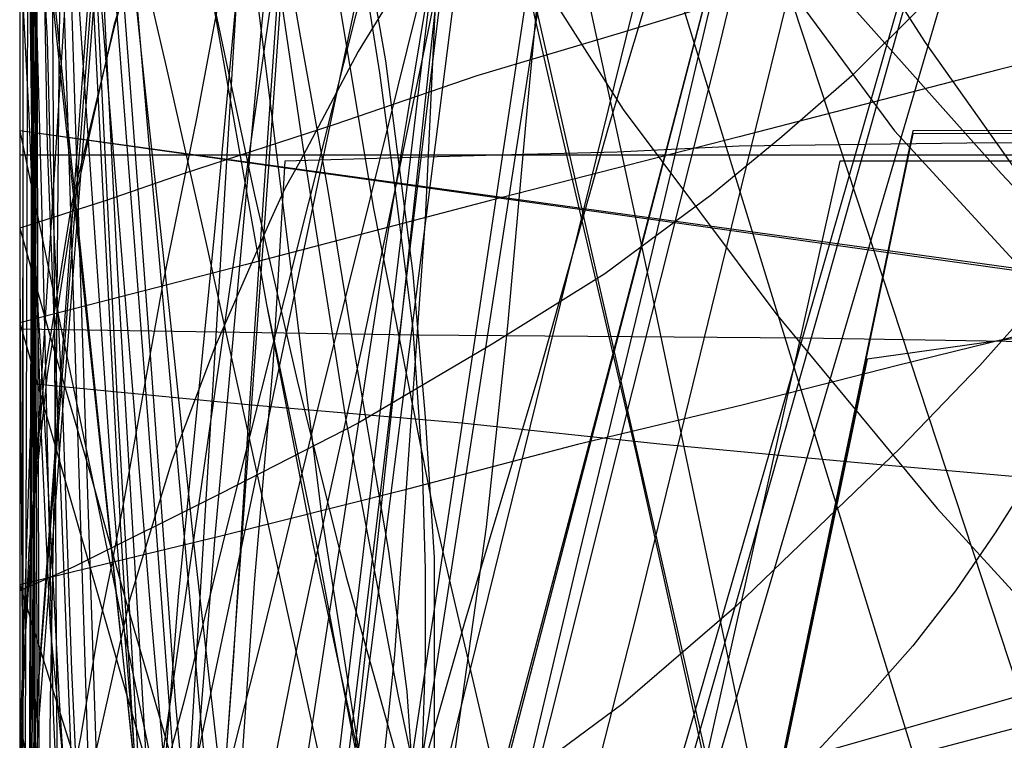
# Model space of a CAD drawing. Header units: millimetres. Extents: x 0 to 1298, y -1 to 755.
# Tile 142 of 169: x 0 to 32, y 121 to 144. Entities that reach past the tile are written whole.
import ezdxf

# ---------------------------------------------------------------- set-up
doc = ezdxf.new("R2010")
doc.units = ezdxf.units.MM
doc.layers.add('1', color=7, linetype='Continuous')

# ---------------------------------------------------------------- blocks, each defined once
blk = doc.blocks.new('PART001')
at = {"layer": '1'}
blk.add_lwpolyline([(274.5, 307.4), (230.3, 306.9), (184.4, 306.6), (150.2, 306.3), (115.8, 306), (83.2, 305.9), (26.2, 305.9), (13.4, 306), (0, 306), (0, 58.5), (3.8, 58.6), (14.3, 58.6), (20.7, 58.7), (26.7, 58.7), (32.5, 58.8), (89.8, 58.8), (100.5, 58.7), (111.3, 58.7), (132.9, 58.6), (187.7, 58.6), (241.5, 58.2), (269.7, 57.7)], dxfattribs=at)
blk = doc.blocks.new('PART005')
at = {"layer": '1'}
blk.add_lwpolyline([(15.3, 313.2), (0, 114.8), (28.1, 114.1), (28.2, 112.7), (28.3, 111.5), (28.9, 107.1), (29.4, 104.8), (30.6, 100.1), (32.2, 93.9)], dxfattribs=at)
blk = doc.blocks.new('PART009')
at = {"layer": '1'}
blk.add_lwpolyline([(246.2, 281), (192.3, 285.1), (143.8, 288.7), (125.2, 290), (106.6, 291.2), (88.1, 292.2), (80.8, 292.4), (69.6, 292.9), (56.2, 293.2), (42.5, 293.4), (31.8, 293.6), (21, 293.8), (10.6, 294), (5.7, 294.1), (0.9, 294.2), (0.1, 56.7), (0, 0), (81, 0), (290.1, 0)], dxfattribs=at)
blk = doc.blocks.new('PART010')
at = {"layer": '1'}
blk.add_lwpolyline([(54.2, 7.5), (82, 140.8), (29.3, 140.7), (0, 0)], close=True, dxfattribs=at)
blk = doc.blocks.new('PART012')
at = {"layer": '1'}
blk.add_lwpolyline([(2.4, 154.9), (4.2, 131.3), (5.1, 119.3), (6.3, 106.4), (7.4, 93.8)], dxfattribs=at)
blk = doc.blocks.new('PART015')
at = {"layer": '1'}
blk.add_lwpolyline([(0.1, 408.1), (0.1, 295.6), (0, 276.7), (0, 134.3), (13, 134.1), (25.7, 134), (38.1, 133.8), (50.6, 133.7), (74.1, 133.5), (97.8, 133.1), (116.6, 132.6), (135.3, 132), (152, 131.6), (168.8, 131.2), (209, 130), (266.1, 128.1), (303.8, 126.8), (334, 125.5), (364.2, 124.1), (418.4, 121.9)], dxfattribs=at)
blk = doc.blocks.new('PART019')
at = {"layer": '1'}
blk.add_lwpolyline([(26.3, 159.7), (19.7, 134.4), (13, 109), (6.5, 83.8)], dxfattribs=at)
blk = doc.blocks.new('PART020')
at = {"layer": '1'}
blk.add_lwpolyline([(14.7, 154.1), (17.4, 142.3), (20.2, 130.3), (22.9, 118.1), (25.7, 105.7), (28.5, 93.1), (33.9, 67.7), (36.2, 56.3), (38.5, 45.1), (40.6, 34.1), (41.7, 28.8), (42.7, 23.7), (43.7, 18.3), (46, 6.8), (46.7, 3.5), (47.3, 0), (85.7, 11.9), (92, 12.9), (98.1, 13.8), (104, 14.7), (109.8, 15.6)], dxfattribs=at)
blk = doc.blocks.new('PART021')
at = {"layer": '1'}
blk.add_lwpolyline([(7.1, 145), (5.9, 125.3), (5.3, 115.5), (4.7, 105.8), (4, 94.2)], dxfattribs=at)
blk = doc.blocks.new('PART022')
at = {"layer": '1'}
blk.add_lwpolyline([(80.1, 0), (80.1, 182), (0, 182), (0, 0)], close=True, dxfattribs=at)
blk = doc.blocks.new('PART023')
at = {"layer": '1'}
blk.add_lwpolyline([(162, 0), (162, 207.1), (0, 207.1), (0, 0)], close=True, dxfattribs=at)
blk = doc.blocks.new('PART024')
at = {"layer": '1'}
blk.add_lwpolyline([(11.3, 147.1), (12, 143.1), (12.9, 136.1), (13.3, 131.4), (13.6, 126.8), (13.6, 118), (13.2, 112.7), (12.8, 108.1), (12.2, 100.5), (11.6, 94.6), (10.7, 87.7), (9.6, 80.3), (8.5, 74), (7.6, 68.7), (6.8, 64.7), (6.1, 60.6), (4.9, 54.7), (4.4, 51.9), (3.9, 49.2), (0, 29), (71.2, 0), (155.3, 74.8)], dxfattribs=at)
blk = doc.blocks.new('PART025')
at = {"layer": '1'}
blk.add_lwpolyline([(247.6, 220.3), (232.5, 221.6), (205.8, 223.4), (191.3, 224.7), (176.8, 225.8), (159.3, 226.9), (141.9, 227.6), (108.7, 228.6), (91.8, 229.3), (83.3, 229.6), (61.6, 230.1), (48.6, 230.2), (24.1, 230.2), (0, 31.4), (27.9, 27.7), (39.1, 26.3), (55.8, 24.1), (83.2, 20.8), (110.5, 17.6), (157.8, 12.3), (204.1, 7.2), (222.3, 5.2), (240.6, 3.4), (257.4, 2.1)], dxfattribs=at)
blk = doc.blocks.new('PART027')
at = {"layer": '1'}
blk.add_lwpolyline([(9.5, 160.4), (7.9, 143.9), (6.4, 127.5), (3.8, 95), (3, 84.7)], dxfattribs=at)
blk = doc.blocks.new('PART028')
at = {"layer": '1'}
blk.add_lwpolyline([(70, 0), (70, 200), (0, 200), (0, 0)], close=True, dxfattribs=at)
blk = doc.blocks.new('PART029')
at = {"layer": '1'}
blk.add_lwpolyline([(70, 200), (0, 200), (0, 0), (70, 0)], close=True, dxfattribs=at)
blk = doc.blocks.new('PART030')
at = {"layer": '1'}
blk.add_lwpolyline([(70, 0), (70, 140), (0, 140), (0, 0)], close=True, dxfattribs=at)
blk = doc.blocks.new('PART032')
at = {"layer": '1'}
blk.add_lwpolyline([(0, 269.9), (0.6, 77.2), (5.4, 77.4), (9.8, 77.6), (13.9, 77.8), (17.7, 78), (21.3, 78.2), (24.6, 78.4), (27.7, 78.5), (30.5, 78.7), (33.3, 78.8), (35.9, 78.9), (40.7, 79.2), (45.4, 79.4), (50, 79.6), (54.8, 79.8), (59.7, 80), (64.8, 80.2), (70.1, 80.5), (75.6, 80.7), (81.2, 81), (92.7, 81.4), (104.8, 82), (117.2, 82.5)], dxfattribs=at)
blk = doc.blocks.new('PART036')
at = {"layer": '1'}
blk.add_lwpolyline([(169.1, 157.1), (0, 112.6), (1.9, 102.8), (4, 92.3), (6.3, 80.9), (8.5, 69.9), (9.5, 64.5), (9.6, 64), (10.6, 58.8), (11.6, 53.2), (12.9, 45.2), (14.2, 37.3), (15.3, 29.3), (16, 22.8), (16.6, 16.1), (18.1, 0), (505.7, 0)], dxfattribs=at)
blk = doc.blocks.new('PART038')
at = {"layer": '1'}
blk.add_lwpolyline([(9.9, 148.5), (11.6, 138.3), (13.6, 128.2), (16.4, 116.2), (19.4, 104.6), (23.6, 89.2), (40.5, 91.9), (47.6, 92.9), (54.9, 93.9), (67.5, 95.2), (80, 95.8), (92.6, 95.5), (102.4, 94.5), (112.2, 92.8), (121.9, 90.4), (126.6, 89), (131.2, 87.3), (140.2, 83.5), (148.7, 78.8), (154, 75.1), (159.2, 71), (164, 66.5)], dxfattribs=at)
blk = doc.blocks.new('PART039')
at = {"layer": '1'}
blk.add_lwpolyline([(19.1, 153.8), (28.7, 140.8), (38.9, 129.7), (49.4, 119.6), (60, 110.3), (70.7, 101.4), (91.3, 83.7), (102.4, 72.8), (107.7, 67.1), (112.7, 61.3), (117.6, 55.3), (122.2, 49.2), (126.5, 43), (130.5, 36.6), (134.1, 30.2), (137.4, 23.6), (140.4, 16.9), (142.9, 10.2), (143, 9.7), (143.3, 8.8), (145.9, 0), (190.8, 14.1)], dxfattribs=at)
blk = doc.blocks.new('PART041')
at = {"layer": '1'}
blk.add_lwpolyline([(505.6, 157.1), (18.1, 157.1), (16.6, 141.1), (16, 134.4), (15.3, 127.8), (14.2, 119.9), (12.9, 111.9), (11.6, 104), (10.6, 98.4), (9.6, 93.1), (9.5, 92.6), (8.5, 87.3), (4, 64.8), (1.9, 54.4), (0, 44.5), (169.1, 0)], dxfattribs=at)
blk = doc.blocks.new('PART051')
at = {"layer": '1'}
blk.add_lwpolyline([(0, 331.1), (0, 95), (0.9, 95), (2.3, 95.1), (3.9, 95.2), (5.9, 95.2), (8.1, 95.3), (13, 95.5), (15.4, 95.5), (17.7, 95.6), (20.3, 95.6), (30.2, 95.9), (37, 96.1), (44.4, 96.3), (52, 96.6), (55.9, 96.6), (59.8, 96.4), (67.9, 96.3), (76.1, 96.2), (101, 95.9), (109.2, 95.6)], dxfattribs=at)
blk = doc.blocks.new('PART054')
at = {"layer": '1'}
blk.add_lwpolyline([(53.5, 144.8), (46.9, 144.4), (43.8, 144.1), (40.8, 143.9), (39, 141.7), (35.6, 137.7), (33.9, 135.8), (31.5, 133.1), (28.9, 130.4), (23.5, 125.2), (19.8, 122), (17.1, 120), (14.3, 118), (11.4, 116.2), (8.6, 114.5), (4.4, 111.9), (2.3, 110.7), (0, 109.3), (0, 59.3), (5.1, 48.3), (256.1, 0)], dxfattribs=at)
blk = doc.blocks.new('PART057')
at = {"layer": '1'}
blk.add_lwpolyline([(0, 254.7), (0, 49.7), (2, 49.9), (4.1, 50), (8.7, 50.3), (13.7, 50.6), (19, 50.8), (30, 51.4), (35.6, 51.6), (40.9, 51.7), (49.4, 51.9), (57.5, 51.8), (65.7, 51.6), (82, 51.1), (102.7, 50.5), (123.2, 50.1), (164.6, 49), (247.5, 46.8)], dxfattribs=at)
blk = doc.blocks.new('PART058')
at = {"layer": '1'}
blk.add_lwpolyline([(1.5, 155.4), (1.3, 144), (1.2, 132.9), (1, 122.1), (0.9, 111.3), (0.7, 98), (0.5, 84.6), (0.2, 57.5), (0.1, 29.1), (0, 15), (0, 1), (4.7, 0.8), (9.5, 0.6), (19.5, 0.3), (29.8, 0), (40, 0), (54.3, 0.3), (68.4, 0.9), (91.1, 1.8), (99.5, 2.1), (116.9, 2.8), (143.3, 4.1), (160.7, 5.2), (176.6, 6.2)], dxfattribs=at)
blk = doc.blocks.new('PART061')
at = {"layer": '1'}
blk.add_lwpolyline([(250.3, 276.5), (0.1, 276.5), (0, 220), (0, 29.5), (10.2, 28.8), (20.3, 28.2), (30.1, 27.8), (40, 27.6), (51.4, 27.8), (63, 28.3), (74.6, 28.9), (86.2, 29.7), (132.6, 32.3), (174.8, 34.9), (216.9, 37.7), (254.3, 40.2)], dxfattribs=at)
blk = doc.blocks.new('PART062')
at = {"layer": '1'}
blk.add_lwpolyline([(82, 140.9), (27.8, 133.3), (0, 0), (52.6, 0.1)], close=True, dxfattribs=at)
blk = doc.blocks.new('PART063')
at = {"layer": '1'}
blk.add_lwpolyline([(31.1, 152.9), (26.6, 137.2), (22.1, 121.6), (19.9, 114.1), (17.8, 106.7), (15.8, 99.5), (13.8, 92.6), (12.2, 87), (9.2, 75.8), (7.6, 70), (5.9, 63.9), (4.1, 57.4), (3.2, 53.9), (2.2, 50.2), (1.2, 46.4), (0, 42.3), (39.1, 33.4), (155.7, 6.9), (166.7, 45.6)], dxfattribs=at)
blk = doc.blocks.new('PART065')
at = {"layer": '1'}
blk.add_lwpolyline([(36.7, 219.9), (34.3, 217.2), (32.1, 214.1), (30.3, 210.9), (28.7, 207.4), (27.5, 203.8), (26.7, 200.8), (26.1, 197.8), (25.6, 194.8), (25.1, 192.1), (0, 190.4), (4.8, 39.5), (24.6, 39.5), (45, 39.7), (62.3, 40.1), (79.6, 40.6), (96.8, 41), (114, 41.6), (118.1, 41.7), (146, 42.9), (178.7, 44.6)], dxfattribs=at)
blk = doc.blocks.new('PART069')
at = {"layer": '1'}
blk.add_lwpolyline([(16.4, 163.6), (12.7, 141.2), (12, 137), (6.9, 103.8), (4.8, 89.5)], dxfattribs=at)
blk = doc.blocks.new('PART070')
at = {"layer": '1'}
blk.add_lwpolyline([(25.3, 145.6), (22.7, 135), (20.2, 124.8), (17.7, 115), (15.3, 105.8), (14.2, 101.5), (13, 97.3), (10.6, 88.5), (9.3, 84), (7.9, 79.1), (7.1, 76.5), (6.3, 73.8), (5.4, 70.9), (4.5, 67.8), (3.5, 64.4), (2.4, 60.9), (1.3, 57.1), (0, 52.9), (38.9, 43.4), (154.8, 14.9), (166.7, 53.3)], dxfattribs=at)
blk = doc.blocks.new('PART071')
at = {"layer": '1'}
blk.add_lwpolyline([(80.2, 0), (80.2, 182), (0, 182), (0, 0)], close=True, dxfattribs=at)
blk = doc.blocks.new('PART072')
at = {"layer": '1'}
blk.add_lwpolyline([(6.4, 144.8), (7.7, 138.7), (9.1, 132.6), (10.7, 126.2), (13.7, 115.5), (17.6, 102.1), (18.7, 98.6), (19.7, 94.9), (21.4, 89.1), (22.8, 83.5), (24, 78.8), (25, 74.1), (25.7, 70.7), (26.8, 63.4), (27.2, 59.6), (27.4, 56), (27.6, 51.2), (27.7, 47.4), (27.7, 43.7), (27.9, 26.7), (96.5, 0), (149.2, 82.2)], dxfattribs=at)
blk = doc.blocks.new('PART073')
at = {"layer": '1'}
blk.add_lwpolyline([(248.5, 235.3), (234.2, 236.1), (219.9, 236.8), (188.7, 238.8), (170, 239.6), (151.3, 240), (115.7, 240.4), (97.4, 240.9), (88.2, 241.1), (70.5, 241.1), (61.7, 240.9), (24.9, 240.9), (0, 32.9), (29.7, 29.2), (39.1, 28.1), (59.6, 25.6), (88.7, 22.3), (117.9, 19.1), (168.3, 13.8), (217.6, 8.7), (237.1, 6.7), (246.8, 5.7)], dxfattribs=at)
blk = doc.blocks.new('PART074')
at = {"layer": '1'}
blk.add_lwpolyline([(2.6, 148.3), (3.2, 136.3), (3.9, 124.4), (4.6, 112.4), (5.3, 101.6), (5.9, 90.7), (6.6, 79.8), (7.2, 68.9), (7.8, 58.3), (8.4, 47.9), (9, 37.9), (9.2, 33), (9.5, 28.4), (14.4, 28.2), (19.7, 28), (30.6, 27.6), (37, 27.4), (43.3, 27.2), (64.1, 26.7), (84.9, 26.3), (105.9, 26.4), (126.8, 26.7), (147.8, 27.3), (168.7, 28)], dxfattribs=at)
blk = doc.blocks.new('PART076')
at = {"layer": '1'}
blk.add_lwpolyline([(33.4, 227), (30.4, 214.9), (27.3, 202.5), (24.3, 190), (21.2, 177.6), (18.1, 165.3), (15.2, 153.3), (13.3, 145.9), (11.5, 138.6), (9.7, 131.4), (7.9, 124), (6, 116.5), (4.1, 108.7), (0, 92.1), (21.9, 86.2), (44, 80.1), (65.5, 74.1), (87.1, 68.3), (99.6, 65.2), (112.2, 62.2), (137.2, 56.2), (160.3, 50.3), (171.9, 47.2)], dxfattribs=at)
blk = doc.blocks.new('PART077')
at = {"layer": '1'}
blk.add_lwpolyline([(6.9, 147.1), (5.8, 141.2), (4.7, 135.8), (3.8, 130.8), (3.4, 128.6), (3, 126.5), (2.6, 124.5), (2, 120.9), (1.8, 119.9), (1.6, 118.7), (1.3, 117.2), (0.9, 115.3), (0.5, 112.9), (0.3, 111.6), (0, 110.1), (7, 108.3), (14.3, 106.4), (22, 104.5), (30, 102.5), (38.3, 100.3), (46.9, 98.2), (55.6, 95.9), (64.5, 93.6)], dxfattribs=at)
blk = doc.blocks.new('PART078')
at = {"layer": '1'}
blk.add_lwpolyline([(0, 344.5), (0.1, 287.9), (0.7, 38.6), (26.4, 38.6), (34.5, 38.5), (45.4, 38.5), (56.5, 38.4), (79, 38.6), (95.1, 39.1), (111, 39.9), (126.9, 40.9), (142.7, 41.9), (167.3, 43.5), (191.8, 45.1), (219, 47.1), (246.2, 49), (267.4, 50.2), (288.6, 51.5), (309.8, 52.9), (320.5, 53.5), (331.1, 54), (346, 54.4), (360.8, 54.5), (385.1, 54.4)], dxfattribs=at)
blk = doc.blocks.new('PART079')
at = {"layer": '1'}
blk.add_lwpolyline([(186.3, 165.9), (160, 168.5), (144.2, 169.7), (128.3, 170.6), (113.3, 171.3), (98.3, 171.9), (83, 172.8), (67.4, 173.6), (55.6, 174), (43.8, 174.3), (38, 174.4), (32.3, 174.4), (26.8, 174.5), (21.6, 174.6), (0, 34.8), (25.4, 31.2), (39, 29.2), (50.9, 27.6), (75.8, 24.3), (100.7, 21.1), (143.8, 15.8), (185.9, 10.7)], dxfattribs=at)
blk = doc.blocks.new('PART080')
at = {"layer": '1'}
blk.add_lwpolyline([(75.5, 144.8), (64.5, 142), (53.9, 139.4), (43.6, 136.8), (33.7, 134.3), (28.8, 133.1), (23.7, 131.8), (18.3, 130.5), (12.6, 129), (6.6, 127.5), (0, 125.9), (2.1, 119.2), (4, 112.8), (5.9, 106.7), (7.7, 100.8), (11.3, 89.3)], dxfattribs=at)
blk = doc.blocks.new('PART082')
at = {"layer": '1'}
blk.add_lwpolyline([(248.7, 235.1), (212.9, 238.7), (190, 241.3), (167, 244), (146.4, 246.2), (125.7, 248.4), (98.8, 251.2), (85.4, 252.4), (71.9, 253.5), (53, 254.5), (34.3, 255.1), (17.8, 255.5), (9.5, 255.6), (1, 255.8), (0.2, 56.6), (0, 0), (70, 0), (235, 0.1), (266.6, 0.1)], dxfattribs=at)
blk = doc.blocks.new('PART083')
at = {"layer": '1'}
blk.add_lwpolyline([(0.7, 147.4), (0.9, 143.8), (1, 139.9), (1.2, 135.9), (1.4, 131.7), (1.7, 123.1), (2.1, 114.4), (2.6, 105.4), (3.1, 96.5), (3.7, 87.7)], dxfattribs=at)
blk = doc.blocks.new('PART084')
at = {"layer": '1'}
blk.add_lwpolyline([(3.5, 148.5), (4.8, 142.9), (6.1, 137.2), (7.4, 131.3), (10.1, 119), (12.9, 106.4), (15.7, 93.6)], dxfattribs=at)
blk = doc.blocks.new('PART085')
at = {"layer": '1'}
blk.add_lwpolyline([(14.9, 149.2), (19.8, 141.5), (24.8, 134.8), (30.1, 128.4), (35.5, 122.5), (41.3, 116.7), (52.7, 106.2), (64.7, 95.9), (87.4, 76.7), (98, 66.5), (103, 61.2), (107.8, 55.8), (112.5, 50.3), (116.8, 44.7), (120.9, 38.9), (124.7, 33.2), (128.2, 27.2), (131.3, 21.2), (134.1, 15.1), (136.5, 8.9), (136.7, 8), (139.2, 0), (222.3, 7.9)], dxfattribs=at)
blk = doc.blocks.new('PART087')
at = {"layer": '1'}
blk.add_lwpolyline([(7.6, 151.7), (9.3, 140.2), (10.7, 131.3), (12.4, 122.3), (14.3, 113.4), (16.9, 102.8), (19.7, 92.7), (23.2, 80.7), (38.1, 80), (44.9, 79.7), (50.9, 79.4), (61.4, 78.7), (71.7, 77.8), (82.1, 76.8), (91.4, 75.5), (100.6, 73.9), (109.8, 71.8)], dxfattribs=at)
blk = doc.blocks.new('PART089')
at = {"layer": '1'}
blk.add_lwpolyline([(14.1, 155), (13.3, 137.9), (12.8, 130.8), (12.3, 123.6), (11.4, 114.9), (10.3, 106.1), (9, 96.9), (8.6, 93.4), (8.2, 91), (8, 89.5), (7.7, 87.5), (7.3, 85.1), (7.1, 83.6), (6.4, 78.7), (4.9, 69.8), (3.3, 60.6), (1.9, 53), (1.6, 51), (0, 42.1), (147.6, 0)], dxfattribs=at)
blk = doc.blocks.new('PART091')
at = {"layer": '1'}
blk.add_lwpolyline([(147.6, 155), (0, 112.9), (1.6, 104), (1.9, 102), (3.3, 94.4), (4.9, 85.2), (6.4, 76.2), (7.1, 71.4), (7.3, 69.9), (7.7, 67.5), (8, 65.5), (8.2, 64), (8.6, 61.6), (9, 58.1), (10.3, 48.9), (11.4, 40.1), (12.3, 31.4), (12.8, 24.2), (13.3, 17.1), (14.1, 0), (455.5, 0)], dxfattribs=at)
blk = doc.blocks.new('PART094')
at = {"layer": '1'}
blk.add_lwpolyline([(27.2, 145), (32.2, 139.4), (37.4, 133.9), (47.9, 123.9), (69.6, 104.7), (80.1, 95.3), (90, 85.9), (99.1, 76.2), (107.2, 66.4), (112.7, 58), (118.1, 48.7), (120.5, 44.1), (122.9, 39.2), (127.6, 29.1), (132, 18.9), (136.5, 8.1), (136.8, 7.4), (137.3, 6.2), (139.8, 0), (222.3, 7.8)], dxfattribs=at)
blk = doc.blocks.new('PART096')
at = {"layer": '1'}
blk.add_lwpolyline([(0, 222), (47.5, 77.7), (56.6, 79.1), (58.5, 79.4), (59, 79.5), (60, 79.6), (72.8, 81.2), (85.6, 82.3), (98.3, 82.8), (112.6, 82.7), (126.9, 81.9), (141.2, 80.3), (150.6, 78.7), (159.8, 76.7), (164.4, 75.5)], dxfattribs=at)
blk = doc.blocks.new('PART098')
at = {"layer": '1'}
blk.add_lwpolyline([(267.3, 0), (267.3, 160.9), (0, 160.9), (0, 0), (133.7, 0)], close=True, dxfattribs=at)
blk = doc.blocks.new('PART100')
at = {"layer": '1'}
blk.add_lwpolyline([(264.2, 0), (264.2, 159.3), (0, 159.3), (0, 0), (132.1, 0)], close=True, dxfattribs=at)
blk = doc.blocks.new('PART101')
at = {"layer": '1'}
blk.add_lwpolyline([(264.2, 0), (264.2, 159.4), (0, 159.4), (0, 0), (132.1, 0)], close=True, dxfattribs=at)
blk = doc.blocks.new('PART102')
at = {"layer": '1'}
blk.add_lwpolyline([(267.2, 0), (267.2, 160.8), (0, 160.8), (0, 0), (133.6, 0)], close=True, dxfattribs=at)
blk = doc.blocks.new('PART105')
at = {"layer": '1'}
blk.add_lwpolyline([(169.8, 171), (157, 172.2), (141.5, 173.5), (126, 174.4), (111.3, 175), (96.7, 175.7), (81.6, 176.6), (66.4, 177.3), (54.8, 177.8), (43.3, 178.1), (37.6, 178.2), (32.1, 178.2), (26.7, 178.3), (21.6, 178.4), (0, 34.6), (24.9, 31), (39, 29), (49.8, 27.4), (74.2, 24.1), (98.6, 21), (140.8, 15.7), (182, 10.6)], dxfattribs=at)
blk = doc.blocks.new('PART107')
at = {"layer": '1'}
blk.add_lwpolyline([(8.5, 145.9), (8, 138.7), (7.5, 131.2), (7, 123.4), (6.4, 115.4), (4.8, 90.8)], dxfattribs=at)
blk = doc.blocks.new('PART108')
at = {"layer": '1'}
blk.add_lwpolyline([(261.6, 284.5), (0, 284.5), (0.2, 227.9), (0.9, 25.8), (9.5, 26), (17.8, 26.1), (34.3, 26.5), (52.6, 27.1), (71, 28.2), (84.2, 29.2), (97.3, 30.5), (123.5, 33.2), (143.7, 35.4), (163.9, 37.7), (186.4, 40.3), (208.8, 42.9), (226.2, 44.7), (243.7, 46.5), (268.9, 49.2)], dxfattribs=at)
blk = doc.blocks.new('PART110')
at = {"layer": '1'}
blk.add_lwpolyline([(0, 368.3), (0, 102.9), (5, 102.8), (10.3, 102.7), (15.9, 102.5), (21.8, 102.3), (27.8, 102.2), (34.1, 102), (40.5, 101.8), (47, 101.6), (60.4, 101.3), (73.9, 100.9), (87.4, 100.4), (100.6, 100), (107.7, 99.8), (114.6, 99.6), (128.5, 99.2), (148.1, 98.7), (167.8, 98.2), (208.8, 96.9), (243.1, 95.9), (274.7, 94.9)], dxfattribs=at)
blk = doc.blocks.new('PART111')
at = {"layer": '1'}
blk.add_lwpolyline([(15.3, 312.8), (0, 113.4), (28.1, 112.7), (28.2, 111.3), (28.3, 110.1), (28.5, 107.9), (28.8, 105.7), (29.3, 103.4), (30.4, 98.7), (32, 92.4)], dxfattribs=at)
blk = doc.blocks.new('PART113')
at = {"layer": '1'}
blk.add_lwpolyline([(16.2, 148.1), (24.6, 111.1), (28.7, 92.7), (31.3, 80.5), (32.6, 74.3), (34, 68), (35.8, 59.2), (37.6, 50.1), (41.2, 32.1), (42.9, 23.4), (44.5, 15), (45.3, 11), (46, 7.2), (46.7, 3.5), (47.4, 0), (85.9, 11.9), (91.4, 12.8), (97.2, 13.7), (108.9, 15.5)], dxfattribs=at)
blk = doc.blocks.new('PART114')
at = {"layer": '1'}
blk.add_lwpolyline([(33.2, 129.5), (32, 127.6), (30.7, 125.7), (29.3, 123.9), (27.8, 122.2), (25.1, 119.3), (23.7, 117.9), (22.2, 116.6), (19.8, 114.9), (17.3, 113.3), (14.7, 111.8), (12, 110.4), (0, 104.6), (0, 54.6)], dxfattribs=at)
blk = doc.blocks.new('PART115')
at = {"layer": '1'}
blk.add_lwpolyline([(49.3, 248.3), (0, 58.5), (3.9, 57.3), (8.2, 55.9), (12.9, 54.5), (17.9, 52.9), (23, 51.3), (28.2, 49.7), (33.4, 48.2), (38.5, 46.6), (48.1, 43.8), (62.3, 40.1), (76.6, 36.6), (99.4, 30.9), (122, 25.1), (141.6, 20), (151.5, 17.3), (161.7, 14.6), (173.5, 52.6)], dxfattribs=at)
blk = doc.blocks.new('PART119')
at = {"layer": '1'}
blk.add_lwpolyline([(54.1, 7.6), (81.9, 140.8), (29.3, 140.7), (0, 0)], close=True, dxfattribs=at)
blk = doc.blocks.new('PART120')
at = {"layer": '1'}
blk.add_lwpolyline([(0, 266.7), (0.7, 46.2), (0.8, 3.5), (40.8, 0), (47.5, 0.9), (54.5, 1.7), (61.8, 2.6), (69.3, 3.6), (77.1, 4.5), (79.7, 4.9), (85.1, 5.5), (93.3, 6.5), (101.6, 7.6), (118.6, 9.7), (135.8, 11.8), (152.9, 13.9), (169.8, 16)], dxfattribs=at)
blk = doc.blocks.new('PART121')
at = {"layer": '1'}
blk.add_lwpolyline([(0.7, 290.6), (0, 63.8), (4.2, 63.7), (8.5, 63.7), (17.6, 63.5), (27.2, 63.4), (37.1, 63.2), (78, 62.8), (87, 62.7), (95.8, 62.7), (113.3, 62.5), (139.2, 61.8), (165.3, 60.9), (225, 59.1), (279.1, 57.7)], dxfattribs=at)
blk = doc.blocks.new('PART122')
at = {"layer": '1'}
blk.add_lwpolyline([(1.6, 149.9), (3, 129.5), (4.8, 107.9), (6.8, 86.2)], dxfattribs=at)
blk = doc.blocks.new('PART123')
at = {"layer": '1'}
blk.add_lwpolyline([(3.3, 151.4), (4.3, 139.6), (6.1, 119.7), (7.6, 104.2), (9.3, 86)], dxfattribs=at)
blk = doc.blocks.new('PART124')
at = {"layer": '1'}
blk.add_lwpolyline([(80.2, 0), (80.2, 182.1), (0, 182.1), (0, 0)], close=True, dxfattribs=at)
blk = doc.blocks.new('PART125')
at = {"layer": '1'}
blk.add_lwpolyline([(7.6, 153.1), (9.2, 143.9), (10.1, 138.9), (10.9, 134), (12.1, 127), (12.7, 122.4), (13, 118), (13.2, 115.3), (13.2, 109.9), (13.1, 105.1), (12.9, 101), (12.5, 94.4), (12.1, 89.1), (11.6, 82.5), (10.9, 75.6), (10.1, 70), (9.5, 65.1), (8.4, 57.8), (7.6, 52.4), (6.9, 47.4), (3.9, 27.7), (74.8, 0), (154.2, 72)], dxfattribs=at)
blk = doc.blocks.new('PART126')
at = {"layer": '1'}
blk.add_lwpolyline([(1, 240), (0, 41.4), (8.9, 41.7), (18, 41.9), (27.2, 42.2), (36.6, 42.4), (55.5, 42.8), (74.4, 42.9), (89.6, 42.9), (104.8, 42.8), (134.9, 42.5), (169.6, 42.2), (186.9, 41.9), (204.2, 41.5), (232.4, 40.9), (260.6, 40.1)], dxfattribs=at)
blk = doc.blocks.new('PART127')
at = {"layer": '1'}
blk.add_lwpolyline([(122.8, 138.7), (105.2, 139.5), (96.4, 139.8), (87.6, 139.9), (77.6, 139.9), (67.7, 139.8), (52.6, 140), (46.5, 140.2), (40.2, 140.3), (31.9, 140.4), (23.6, 140.3), (19.6, 140.1), (15.7, 140), (12.1, 139.9), (8.7, 139.8), (8.3, 133.1), (7.7, 126.1), (7.2, 118.9), (6.7, 111.5), (5.5, 96.3), (4.9, 88.8)], dxfattribs=at)
blk = doc.blocks.new('PART128')
at = {"layer": '1'}
blk.add_lwpolyline([(0, 326.5), (1.4, 88.9), (6.3, 89.1), (11.6, 89.2), (17.1, 89.3), (22.9, 89.4), (29, 89.6), (35.2, 89.7), (48.2, 89.9), (61.6, 90), (75.2, 90.1), (88.6, 90.1), (101.8, 90), (114.2, 89.8), (126.5, 89.6), (139, 89.5), (156.7, 89.1), (174.3, 88.6), (190.2, 88.3), (206.1, 88.1), (237.2, 87.4), (263, 86.7)], dxfattribs=at)
blk = doc.blocks.new('PART132')
at = {"layer": '1'}
blk.add_lwpolyline([(25.6, 154.6), (22.9, 143.4), (20.1, 132.3), (17.4, 121.5), (14.7, 110.9), (12.6, 102.7), (12.1, 100.5), (9.3, 89.4)], dxfattribs=at)
blk = doc.blocks.new('PART134')
at = {"layer": '1'}
blk.add_lwpolyline([(54.2, 133.3), (0, 140.8), (29.3, 0.1), (82, 0)], close=True, dxfattribs=at)
blk = doc.blocks.new('PART135')
at = {"layer": '1'}
blk.add_lwpolyline([(0, 155.1), (15.2, 13), (25.9, 13.4), (36.8, 13.7), (59, 14.5), (74.7, 15), (95.1, 15.7), (95.6, 15.7), (114.7, 16.3), (134.3, 17.1), (154.4, 18.1), (174.6, 19.3)], dxfattribs=at)
blk = doc.blocks.new('PART136')
at = {"layer": '1'}
blk.add_lwpolyline([(32, 147.3), (27.3, 142.6), (25, 140.6), (22.7, 138.7), (19.2, 136.1), (15.5, 133.8), (11.1, 131.2), (6.6, 128.9), (1.8, 126.5), (0, 125.7), (0, 75.7), (8.5, 63.3), (253.5, 0)], dxfattribs=at)
blk = doc.blocks.new('PART137')
at = {"layer": '1'}
blk.add_lwpolyline([(7.5, 149.4), (6.4, 137.6), (5.2, 125.5), (4.3, 114.1), (3.4, 103.1), (2.5, 92)], dxfattribs=at)
blk = doc.blocks.new('PART138')
at = {"layer": '1'}
blk.add_lwpolyline([(255.2, 260.5), (0, 260.5), (0.2, 203.8), (0.9, 8.4), (5.4, 8.5), (10.2, 8.5), (15.3, 8.6), (20.6, 8.7), (31.6, 8.9), (37.1, 9.1), (42.6, 9.2), (51.4, 9.4), (60, 9.8), (78.5, 10.8), (80.8, 11), (97.2, 12.3), (116, 14.1), (134.7, 16), (176.2, 20.5), (222.3, 25.5), (258.2, 29.4)], dxfattribs=at)
blk = doc.blocks.new('PART139')
at = {"layer": '1'}
blk.add_lwpolyline([(32, 151.1), (26.3, 131.7), (19.7, 109.2), (13.1, 86.6)], dxfattribs=at)
blk = doc.blocks.new('PART141')
at = {"layer": '1'}
blk.add_lwpolyline([(6.1, 146.4), (8.1, 135.1), (9.7, 127.4), (10.5, 123.1), (11.4, 119), (12.4, 113.2), (13, 109.4), (13.4, 105.8), (13.6, 103.6), (13.7, 99.2), (13.8, 95.2), (13.7, 91.8), (13.5, 86.3), (13.3, 81.8), (13, 76.3), (12.6, 70.6), (12.1, 65.9), (11.6, 61.7), (10.9, 55.6), (10.4, 51.1), (9.9, 46.8), (7.5, 27.5), (78.1, 0), (153.7, 70.3)], dxfattribs=at)
blk = doc.blocks.new('PART143')
at = {"layer": '1'}
blk.add_lwpolyline([(0.9, 222.9), (2, 204), (3.4, 184.8), (5.2, 165.9), (9.9, 128.2), (13.2, 107.2), (16.7, 86.3), (21.3, 60), (44.7, 63.8), (58.6, 65.8), (72.2, 67.6), (79, 68.4), (85.9, 69), (99.7, 69.9), (113.6, 70.1), (125.5, 69.7), (137.2, 68.6), (142.9, 67.8), (148.6, 66.7), (154.2, 65.3), (156.8, 64.6), (159.4, 63.7), (164.7, 61.8)], dxfattribs=at)
blk = doc.blocks.new('PART146')
at = {"layer": '1'}
blk.add_lwpolyline([(14.4, 220.5), (0.1, 215.2), (52.3, 45.7), (62, 48.2), (93, 56.2), (108.6, 59.9), (124.4, 63.3), (140.3, 66.2), (156.6, 68.5), (166.3, 69.5)], dxfattribs=at)
blk = doc.blocks.new('PART149')
at = {"layer": '1'}
blk.add_lwpolyline([(268.9, 139.8), (26.9, 139.8), (21.6, 116.1), (18.3, 101.6), (14.7, 86.6), (12.1, 76.4), (10.9, 71.7), (6.8, 56.1), (2.6, 40.9), (0, 31.2), (174, 0)], dxfattribs=at)
blk = doc.blocks.new('PART154')
at = {"layer": '1'}
blk.add_lwpolyline([(24.5, 151.8), (29.7, 143.7), (35.3, 135.8), (41.1, 128.2), (47.1, 120.9), (53.3, 113.8), (59.8, 106.7), (85.9, 80.9), (98.5, 69.3), (104.4, 63.6), (110, 58.1), (115.1, 52.5), (119.9, 46.9), (124.4, 40.8), (128.7, 34.3), (133, 27.4), (137, 20.3), (147.9, 0), (173.8, 6.5)], dxfattribs=at)
blk = doc.blocks.new('PART162')
at = {"layer": '1'}
blk.add_lwpolyline([(24.9, 229), (0, 33.2), (29.2, 29.5), (39.1, 28.3), (58.5, 25.9), (87.1, 22.6), (115.7, 19.4), (165.2, 14.1), (213.7, 9), (232.7, 7), (251.8, 5.2)], dxfattribs=at)
blk = doc.blocks.new('PART163')
at = {"layer": '1'}
blk.add_lwpolyline([(2.1, 151.1), (2.7, 139.4), (3.3, 127.9), (4, 116.5), (4.7, 105), (5.4, 94.7), (6, 84.3), (6.7, 73.8), (7.3, 63.4), (7.9, 53.2), (8.5, 43.2), (9.1, 33.6), (9.6, 24.6), (14.4, 24.4), (19.6, 24.3), (25, 24.1), (30.5, 24), (36.8, 23.9), (43, 23.8), (63.4, 23.4), (83.9, 23.3), (104.5, 23.6), (125, 24.1)], dxfattribs=at)
blk = doc.blocks.new('PART164')
at = {"layer": '1'}
blk.add_lwpolyline([(301.6, 325.5), (0, 325.5), (0.2, 268.9), (0.9, 27.8), (5.4, 27.9), (9.7, 28), (18.1, 28), (26.2, 28.1), (34.3, 28.1), (45, 28.2), (67, 28.4), (78, 28.7), (93.7, 29.4), (109.4, 30.3), (125, 31.5), (140.6, 32.6), (164.6, 34.4), (188.7, 36.3), (242.1, 40.7), (283.6, 43.5)], dxfattribs=at)
blk = doc.blocks.new('PART166')
at = {"layer": '1'}
blk.add_lwpolyline([(10.5, 172.1), (0, 26.4), (3.1, 26), (6.4, 25.7), (9.9, 25.3), (13.5, 25), (21.2, 24.2), (29.3, 23.3), (37.7, 22.4), (45.3, 21.6), (46.2, 21.6), (54.6, 20.7), (62.8, 19.9), (70.6, 19.1), (78.3, 18.4), (94.1, 17), (110, 15.6), (125.9, 14.3), (157.9, 11.5), (183, 9.4)], dxfattribs=at)
blk = doc.blocks.new('PART167')
at = {"layer": '1'}
blk.add_lwpolyline([(14.5, 149.6), (13.4, 144.1), (12.3, 138.8), (11.2, 133.6), (10.1, 128.6), (9.1, 123.9), (8.2, 119.3), (7.2, 115.1), (6.4, 111), (5.6, 107.3), (4.8, 103.9), (4.1, 100.9), (3.5, 98.1), (3, 95.8), (2.5, 93.9)], dxfattribs=at)
blk = doc.blocks.new('PART168')
at = {"layer": '1'}
blk.add_lwpolyline([(0, 180.6), (0, 136.1), (0.1, 121), (0.4, 93.9), (0.6, 80.5), (0.8, 67.2), (1, 56.4), (1.1, 45.5), (1.3, 34.4), (1.4, 22.9), (4.5, 22.9), (7.9, 22.8), (11.6, 22.8), (15.4, 22.7), (23.3, 22.7), (31.2, 22.8), (41.7, 23), (67.7, 24), (102.3, 25.4), (120.7, 26.1), (139, 26.9), (179.9, 29)], dxfattribs=at)
blk = doc.blocks.new('PART169')
at = {"layer": '1'}
blk.add_lwpolyline([(260.6, 295.9), (0.1, 295.9), (0.1, 181.7), (0, 168.9), (0, 44.5), (4.2, 44.2), (8.2, 43.9), (12, 43.7), (15.7, 43.5), (22.9, 43.2), (30, 43.1), (41.2, 43.2), (52.8, 43.7), (76.4, 45.1), (99.7, 46.5), (122.8, 47.7), (165, 50.4), (207.1, 53.1), (244.6, 55.6)], dxfattribs=at)
blk = doc.blocks.new('PART170')
at = {"layer": '1'}
blk.add_lwpolyline([(21.8, 149.2), (19.3, 140.9), (17, 132.7), (14.6, 124.7), (12.4, 117), (10.3, 109.7), (9.3, 106.3), (8.3, 103), (7.4, 99.8), (6.6, 96.8), (5.8, 94)], dxfattribs=at)
blk = doc.blocks.new('PART172')
at = {"layer": '1'}
blk.add_lwpolyline([(3.4, 148.9), (4.1, 142.2), (4.9, 134.9), (5.7, 127.3), (6.6, 119.4), (7.5, 111.2), (8.4, 102.8), (10.4, 85.6)], dxfattribs=at)
blk = doc.blocks.new('PART173')
at = {"layer": '1'}
blk.add_lwpolyline([(109.7, 123.5), (90.3, 124.9), (71.1, 126.3), (61.7, 127), (52.4, 127.8), (40, 128.8), (27.5, 129.9), (21.1, 130.5), (14.5, 131.2), (7.6, 131.8), (0.4, 132.5), (0.2, 126.6), (0, 120.6), (0.3, 114.8), (0.8, 108.9), (1.6, 103.3), (2.8, 97.8), (4.3, 92.2)], dxfattribs=at)
blk = doc.blocks.new('PART174')
at = {"layer": '1'}
blk.add_lwpolyline([(0.2, 241.8), (0, 41.3), (0, 3.1), (41.2, 0), (44.8, 0.3), (48.1, 0.6), (51.2, 0.9), (54, 1.1), (56.7, 1.3), (59.1, 1.5), (61.4, 1.7), (63.5, 1.9), (67.5, 2.2), (71.2, 2.6), (78.4, 3.2), (82.9, 3.7), (87.6, 4.1), (92.7, 4.6), (98, 5.1), (103.5, 5.7), (109.3, 6.2)], dxfattribs=at)
blk = doc.blocks.new('PART175')
at = {"layer": '1'}
blk.add_lwpolyline([(27.2, 146.3), (19.7, 144), (15, 142.6), (10.3, 141), (5.4, 139.4), (2.8, 138.5), (0, 137.6), (1.1, 133.7), (2.3, 129.6), (3.5, 125.3), (4.8, 120.8), (7.4, 111.5), (10.2, 101.7), (13, 91.7)], dxfattribs=at)
blk = doc.blocks.new('PART176')
at = {"layer": '1'}
blk.add_lwpolyline([(0.1, 145), (0.3, 141.3), (0.5, 136.5), (0.7, 133.2), (0.9, 129.6), (1.1, 125.9), (1.3, 122.1), (1.9, 112.9), (2.6, 103.8), (2.7, 102), (3.6, 92.4)], dxfattribs=at)
blk = doc.blocks.new('PART177')
at = {"layer": '1'}
blk.add_lwpolyline([(0.6, 157.3), (0.9, 140.3), (1.7, 119.8), (2.8, 99.2), (5, 61.6)], dxfattribs=at)
blk = doc.blocks.new('PART178')
at = {"layer": '1'}
blk.add_lwpolyline([(12.8, 176.7), (0, 87.8)], dxfattribs=at)
blk = doc.blocks.new('PART179')
at = {"layer": '1'}
blk.add_lwpolyline([(11.4, 146.1), (8.3, 133.8), (6.8, 127.8), (5.4, 122.1), (3.9, 116.5), (3.2, 113.4), (2.6, 111.1), (1.3, 105.9), (0, 101), (6.5, 99.3), (13.2, 97.5), (20.1, 95.6), (27.3, 93.7), (34.7, 91.7), (42.3, 89.7), (50.1, 87.6), (57.9, 85.6), (73.9, 81.4), (77.1, 80.5), (90.1, 77.2), (106.3, 73.1), (122.3, 69.2)], dxfattribs=at)
blk = doc.blocks.new('PART180')
at = {"layer": '1'}
blk.add_lwpolyline([(7.5, 240.9), (0, 121.4), (22, 0), (40.9, 2.5), (42.5, 2.8), (45, 3.1), (47.7, 3.5), (55.3, 4.7), (57.5, 5.1), (60.5, 5.6), (63.6, 6), (65.1, 6.3), (73.7, 7.6), (82.1, 8.9), (84.7, 9.3), (90.5, 10.1), (94.1, 10.7), (97.3, 11.2), (99.3, 11.4), (103.9, 11.7), (108.9, 11.8)], dxfattribs=at)
blk = doc.blocks.new('PART181')
at = {"layer": '1'}
blk.add_lwpolyline([(11.9, 144.7), (11.1, 143.4), (10.1, 141.5), (9.2, 139.8), (8.7, 138.9), (8.2, 137.8), (6.4, 133.7), (5, 130), (3.6, 125.4), (2.4, 120), (1.5, 115), (0.8, 108.2), (0.5, 103.3), (0.3, 98.3), (0.3, 94.3)], dxfattribs=at)
blk = doc.blocks.new('PART182')
at = {"layer": '1'}
blk.add_lwpolyline([(0.2, 155.9), (0.4, 140), (0.5, 137.2), (0.7, 130.8), (1, 124.5), (1.6, 118.2), (2.2, 113.3), (3.3, 105.4), (4.9, 97.3), (5.7, 93.9)], dxfattribs=at)
blk = doc.blocks.new('PART184')
at = {"layer": '1'}
blk.add_lwpolyline([(0, 308.4), (0, 74), (3.8, 74), (7.4, 74.1), (14.3, 74.1), (20.7, 74.2), (38.2, 74.2), (49.2, 74.3), (76.7, 74.3), (91.1, 74.2), (105.8, 74.2), (135.8, 74), (166, 73.9), (185.4, 73.8), (204.5, 73.7), (223.5, 73.7), (279.8, 73.4)], dxfattribs=at)
blk = doc.blocks.new('PART185')
at = {"layer": '1'}
blk.add_lwpolyline([(15.3, 324), (0, 114.5), (28.1, 113.8), (28.3, 111.2), (28.5, 109), (29.4, 104.5), (30.5, 99.8), (32.2, 93.6)], dxfattribs=at)
blk = doc.blocks.new('PART190')
at = {"layer": '1'}
blk.add_lwpolyline([(251.4, 291.7), (195.7, 295.2), (145.5, 298.3), (127.4, 299.4), (109.2, 300.4), (91.1, 301.2), (80.7, 301.5), (73, 301.7), (57.8, 301.9), (42.4, 302), (21.1, 302.2), (10.7, 302.3), (5.7, 302.4), (0.8, 302.4), (0.2, 56.7), (0, 0), (81, 0), (295.2, 0)], dxfattribs=at)
blk = doc.blocks.new('PART191')
at = {"layer": '1'}
blk.add_lwpolyline([(54.1, 133.2), (0, 140.8), (29.3, 0.1), (81.9, 0)], close=True, dxfattribs=at)
blk = doc.blocks.new('PART192')
at = {"layer": '1'}
blk.add_lwpolyline([(2, 156.4), (2.6, 144), (3.2, 131.9), (3.9, 119.9), (4.6, 107.8), (5.2, 97.7), (5.9, 87.4), (6.4, 77.1), (7, 66.8), (7.6, 56.7), (8.2, 46.9), (8.7, 37.4), (9.2, 28.3), (17.3, 28), (25.2, 27.7), (40.5, 27.2), (59.2, 26.7), (78, 26.4), (87.8, 26.3), (103.5, 26.2), (128.9, 26.4), (154.2, 26.9), (179.5, 27.5)], dxfattribs=at)
blk = doc.blocks.new('PART194')
at = {"layer": '1'}
blk.add_lwpolyline([(26.2, 169.5), (13, 115.9), (6.4, 89.2)], dxfattribs=at)
blk = doc.blocks.new('PART195')
at = {"layer": '1'}
blk.add_lwpolyline([(18.4, 146.3), (20.7, 135.6), (25.2, 114.1), (29.7, 92.5), (33.9, 71.1), (36.3, 59), (38.5, 47.2), (40.6, 35.8), (41.7, 30.2), (42.7, 24.9), (43.7, 19.2), (44.8, 13.4), (45.4, 10.4), (46, 7.1), (46.7, 3.7), (47.3, 0), (85.7, 11.9), (91.8, 12.9), (97.7, 13.8), (103.4, 14.7), (109, 15.5)], dxfattribs=at)
blk = doc.blocks.new('PART199')
at = {"layer": '1'}
blk.add_lwpolyline([(11.2, 146.5), (11.8, 142.7), (12.3, 139), (12.9, 134.3), (13.2, 129.8), (13.3, 126.4), (13.3, 123.5), (13.2, 120.4), (12.9, 114.7), (12.7, 109.9), (12, 102.2), (11.4, 96.1), (10.6, 88.4), (9.6, 80.4), (8.7, 73.9), (7.8, 68.2), (6.4, 59.8), (5.4, 53.6), (4.9, 50.6), (4.4, 47.8), (1, 27.7), (72.1, 0), (155.4, 73.8)], dxfattribs=at)
blk = doc.blocks.new('PART200')
at = {"layer": '1'}
blk.add_lwpolyline([(3.3, 146.6), (4.2, 134.5), (5.1, 122.1), (6.3, 108.8), (7.4, 95.9), (8.2, 85.7)], dxfattribs=at)
blk = doc.blocks.new('PART201')
at = {"layer": '1'}
blk.add_lwpolyline([(80.1, 0), (80.1, 182), (0, 182), (0, 0)], close=True, dxfattribs=at)
blk = doc.blocks.new('PART202')
at = {"layer": '1'}
blk.add_lwpolyline([(0, 350.6), (0, 228.5), (0.1, 212.3), (0.1, 115.8), (7, 115.7), (13.7, 115.6), (20.2, 115.6), (26.6, 115.5), (39.2, 115.3), (51.7, 115.2), (68.2, 114.9), (85, 114.7), (118.9, 114.1), (150.6, 113.6), (182.2, 112.9), (215.7, 112.1), (249.3, 111.3), (279.7, 110.5), (310.2, 109.6), (342.8, 108.3), (375.5, 106.9)], dxfattribs=at)
blk = doc.blocks.new('PART205')
at = {"layer": '1'}
blk.add_lwpolyline([(249.9, 254), (221.8, 253.7), (193.7, 253.6), (165.4, 253.5), (136.6, 253.5), (114.1, 253.4), (91.6, 253.4), (80.6, 253.3), (38, 253.3), (32.4, 253.4), (20.6, 253.4), (14.2, 253.5), (3.8, 253.5), (0, 253.6), (0, 45.1), (13.5, 45.1), (20, 45.2), (84.6, 45.2), (118.6, 45.1), (154.5, 44.8), (190.2, 44.5), (238.2, 44.2), (284.3, 43.6)], dxfattribs=at)
blk = doc.blocks.new('PART207')
at = {"layer": '1'}
blk.add_lwpolyline([(32, 155.5), (26.3, 135.2), (19.7, 111.9), (13.1, 88.4)], dxfattribs=at)
blk = doc.blocks.new('PART208')
at = {"layer": '1'}
blk.add_lwpolyline([(54.2, 7.6), (81.9, 140.9), (29.3, 140.8), (0, 0)], close=True, dxfattribs=at)
blk = doc.blocks.new('PART210')
at = {"layer": '1'}
blk.add_lwpolyline([(250.1, 263.5), (0, 263.5), (0.2, 206.8), (0.9, 8.4), (5.3, 8.5), (10.2, 8.5), (15.3, 8.6), (20.6, 8.7), (37.1, 9), (42.5, 9.2), (51.2, 9.4), (59.7, 9.7), (77.9, 10.8), (80.8, 11), (96.1, 12.3), (114.5, 14.1), (132.8, 16), (173.3, 20.5), (218.2, 25.5), (253.2, 29.4)], dxfattribs=at)
blk = doc.blocks.new('PART211')
at = {"layer": '1'}
blk.add_lwpolyline([(0, 156), (15.2, 9.9), (25.8, 10.2), (36.8, 10.6), (47.9, 11), (59, 11.3), (74.7, 11.8), (94.6, 12.6), (95.6, 12.6), (113.7, 13.2), (132.8, 14), (152.5, 15), (172.2, 16.2)], dxfattribs=at)
blk = doc.blocks.new('PART215')
at = {"layer": '1'}
blk.add_lwpolyline([(80.2, 0), (80.2, 182), (0, 182), (0, 0)], close=True, dxfattribs=at)
blk = doc.blocks.new('PART216')
at = {"layer": '1'}
blk.add_lwpolyline([(2.5, 147.1), (4.3, 124.9), (5.3, 113.6), (6.4, 101.4), (7.5, 89.7)], dxfattribs=at)
blk = doc.blocks.new('PART217')
at = {"layer": '1'}
blk.add_lwpolyline([(0.5, 146.6), (0.6, 142.8), (0.7, 138.9), (0.8, 134.8), (0.9, 130.5), (1.1, 121.7), (1.5, 112.8), (2, 103.5), (2.7, 94.5)], dxfattribs=at)
blk = doc.blocks.new('PART218')
at = {"layer": '1'}
blk.add_lwpolyline([(25.1, 155.3), (20.6, 136.2), (18.3, 126.7), (16.1, 117.4), (13.8, 108.3), (12.5, 102.8), (11.7, 99.3), (9.5, 90.6)], dxfattribs=at)
blk = doc.blocks.new('PART219')
at = {"layer": '1'}
blk.add_lwpolyline([(6.1, 146.4), (8.1, 135.1), (9.6, 127.3), (10.5, 123.1), (11.3, 119), (12.4, 113.2), (13, 109.4), (13.4, 105.8), (13.5, 103.6), (13.7, 99.1), (13.7, 91.8), (13.5, 86.3), (13.3, 81.8), (12.9, 76.3), (12.5, 70.6), (12, 65.8), (11.6, 61.7), (10.9, 55.6), (10.3, 51), (9.8, 46.8), (7.5, 27.5), (78.1, 0), (153.6, 70.2)], dxfattribs=at)
blk = doc.blocks.new('PART220')
at = {"layer": '1'}
blk.add_lwpolyline([(247, 180.8), (217.2, 182.8), (187.7, 184.5), (156.3, 185.9), (124.9, 186.7), (98.7, 187.2), (72.4, 187.6), (45.4, 188.1), (18.4, 188.8), (0, 19.2), (8.5, 18.4), (16.8, 17.6), (33, 16.1), (37.3, 15.7), (52.3, 14.5), (71.8, 13), (100.5, 10.9), (129.2, 9), (173, 6.2), (216.9, 3.8), (234.5, 2.9), (267.9, 1.3)], dxfattribs=at)
blk = doc.blocks.new('PART221')
at = {"layer": '1'}
blk.add_lwpolyline([(1.6, 148), (1.9, 138.8), (2.5, 120.6), (3.2, 103.4), (3.5, 94.6)], dxfattribs=at)
blk = doc.blocks.new('PART223')
at = {"layer": '1'}
blk.add_lwpolyline([(0.2, 219.2), (0.1, 214.2), (0.1, 104.1), (0, 98.2), (0, 71.1), (3.9, 71.3), (7.6, 71.6), (14.7, 72.2), (21.4, 72.7), (28, 73.2), (38.3, 74.1), (49, 75), (59.7, 76), (70.6, 77), (101, 79.6), (131.1, 82.1), (161, 84.7), (191, 87.6), (201, 88.6), (211.1, 89.5), (221.1, 90.3), (231.2, 90.8), (243.8, 91), (255.7, 90.7)], dxfattribs=at)
blk = doc.blocks.new('PART224')
at = {"layer": '1'}
blk.add_lwpolyline([(40.8, 145), (32.1, 142.8), (23.6, 140.6), (15.4, 138.5), (7.4, 136.4), (0, 134.5), (38.6, 0), (41.4, 0.6), (44, 1), (46.5, 1.5), (48.8, 1.9), (53.2, 2.7), (57.6, 3.4), (61.8, 4.1), (66.2, 4.8), (75.2, 6.2), (77.4, 6.5), (84.4, 7.5), (93.6, 8.9), (103, 10.2), (112.2, 11.6)], dxfattribs=at)
blk = doc.blocks.new('PART225')
at = {"layer": '1'}
blk.add_lwpolyline([(34.3, 256), (0, 92.5), (4.5, 91.3), (14.1, 88.7), (19.2, 87.3), (29.6, 84.6), (40.4, 81.7), (51.5, 78.8), (73.9, 73.2), (85, 70.5), (95.4, 68), (105.7, 65.6), (125.9, 60.9), (150.4, 54.9), (167, 50.7), (175, 48.7), (199.7, 42.6), (224.5, 36.7), (241.3, 33), (258.1, 29.5)], dxfattribs=at)
blk = doc.blocks.new('PART226')
at = {"layer": '1'}
blk.add_lwpolyline([(3.9, 147.1), (3.1, 144.2), (1.7, 138.4), (0.8, 132.8), (0.3, 127.1), (0, 119.6), (0, 112), (0.6, 101), (1.3, 89.9)], dxfattribs=at)
blk = doc.blocks.new('PART227')
at = {"layer": '1'}
blk.add_lwpolyline([(4, 147.1), (3.1, 144.3), (1.8, 138.5), (0.9, 132.8), (0.3, 127.1), (0, 119.6), (0.1, 112), (0.6, 101), (1.3, 89.9)], dxfattribs=at)

msp = doc.modelspace()

# ---------------------------------------------------------------- block references
for name in ['PART146', 'PART096', 'PART038', 'PART143', 'PART087', 'PART182', 'PART015', 'PART199', 'PART024', 'PART110', 'PART125', 'PART039', 'PART154', 'PART202', 'PART072', 'PART051', 'PART141', 'PART219', 'PART085', 'PART094', 'PART128', 'PART184', 'PART001', 'PART121', 'PART185', 'PART078', 'PART111', 'PART164', 'PART005', 'PART032', 'PART190', 'PART077', 'PART205', 'PART195', 'PART009', 'PART223', 'PART120', 'PART057', 'PART169', 'PART172', 'PART113', 'PART020', 'PART065', 'PART082', 'PART108', 'PART126', 'PART073', 'PART061', 'PART174', 'PART211', 'PART135', 'PART025', 'PART179', 'PART225', 'PART210', 'PART194', 'PART070', 'PART138', 'PART162', 'PART218', 'PART200', 'PART084', 'PART167', 'PART180', 'PART076', 'PART132', 'PART012', 'PART115', 'PART019', 'PART176', 'PART123', 'PART137', 'PART216', 'PART069', 'PART027', 'PART175', 'PART166', 'PART221', 'PART122', 'PART220', 'PART177', 'PART074', 'PART192', 'PART207', 'PART224', 'PART063', 'PART139', 'PART163', 'PART023', 'PART021', 'PART105', 'PART079', 'PART028', 'PART029', 'PART080', 'PART170', 'PART226', 'PART227', 'PART178', 'PART124', 'PART022', 'PART071', 'PART201', 'PART215', 'PART168', 'PART173', 'PART058', 'PART181', 'PART107', 'PART098', 'PART102', 'PART083', 'PART217', 'PART101', 'PART100', 'PART136', 'PART036', 'PART041', 'PART127', 'PART089', 'PART091', 'PART054', 'PART114', 'PART062', 'PART208', 'PART010', 'PART119', 'PART134', 'PART191', 'PART030', 'PART149']:
    msp.add_blockref(name, (0, 0))

doc.saveas('drawing.dxf')
